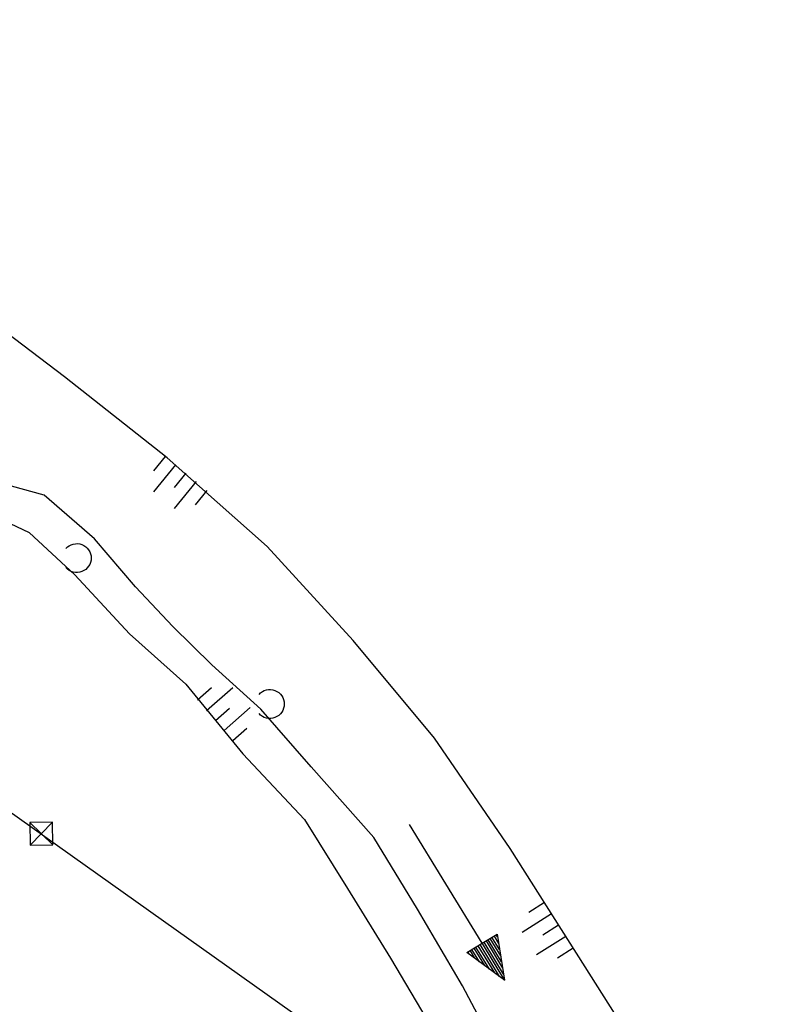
# Model space of a CAD drawing. Extents: x 448150 to 449332, y 437108 to 438384.
# Tile 64 of 172: x 448754 to 448809, y 437520 to 437590. Entities that reach past the tile are written whole.
import ezdxf

# ---------------------------------------------------------------- set-up
doc = ezdxf.new("R2010")
doc.units = 0
doc.header["$LTSCALE"] = 2
doc.header["$MEASUREMENT"] = 0
doc.linetypes.add('AUSGEZOGEN', pattern=[0])
doc.linetypes.add('GESTRICH-X2', pattern=[1.5, 1, -0.5])
doc.layers.get('0').update_dxf_attribs({"linetype": 'AUSGEZOGEN'})
for name, color, linetype in [('DB-Bestand', 8, 'CONTINUOUS'), ('FBRTOP', 250, 'AUSGEZOGEN'), ('MULDE', 250, 'AUSGEZOGEN'), ('SCHLITZRINNE', 200, 'AUSGEZOGEN'), ('STROMLTG', 4, 'AUSGEZOGEN'), ('WEG', 250, 'GESTRICH-X2')]:
    doc.layers.add(name, color=color, linetype=linetype)

# ---------------------------------------------------------------- blocks, each defined once
blk = doc.blocks.new('PRIM_A59_1')
at = {"layer": 'DB-Bestand', "color": 253, "linetype": 'Continuous'}
for p, q in [((589.178, 444.777), (589.745, 442.576)), ((588.361, 443.393), (590.562, 443.96))]:
    blk.add_line(p, q, dxfattribs=at)
blk.add_lwpolyline([(590.562, 443.96), (589.178, 444.777), (588.361, 443.393), (589.745, 442.576), (590.562, 443.96)], dxfattribs=at)
blk = doc.blocks.new('PRIM_AC1_76')
at = {"layer": 'DB-Bestand', "color": 253, "linetype": 'Continuous'}
for points in [[(588.116, 458.282), (587.7, 460.711)], [(589.982, 458.602), (589.566, 461.031)], [(589.049, 458.442), (588.826, 459.741)], [(590.915, 458.762), (590.693, 460.061)], [(587.134, 458.114), (586.911, 459.413)]]:
    blk.add_lwpolyline(points, dxfattribs=at)
blk = doc.blocks.new('PRIM_AC1_78')
at = {"layer": 'DB-Bestand', "color": 253, "linetype": 'Continuous'}
for points in [[(612.331, 471.623), (612.35, 470.305)], [(613.277, 471.637), (613.312, 469.173)], [(614.224, 471.65), (614.243, 470.332)], [(615.171, 471.664), (615.206, 469.2)], [(616.167, 471.678), (616.186, 470.36)]]:
    blk.add_lwpolyline(points, dxfattribs=at)
blk = doc.blocks.new('PRIM_AC1_79')
at = {"layer": 'DB-Bestand', "color": 253, "linetype": 'Continuous'}
for points in [[(573.839, 466.141), (574.663, 463.819)], [(574.778, 466.475), (575.219, 465.232)], [(572.055, 465.508), (572.879, 463.186)], [(572.947, 465.825), (573.388, 464.583)], [(571.163, 465.192), (571.603, 463.95)]]:
    blk.add_lwpolyline(points, dxfattribs=at)
blk = doc.blocks.new('PRIM_A65_204')
at = {"layer": 'DB-Bestand', "color": 253, "linetype": 'Continuous'}
blk.add_lwpolyline([(573.067, 455.76, -0.691081), (574.587, 456.94, -0.691081), (574.227, 455.049)], format="xyb", dxfattribs=at)
blk = doc.blocks.new('PRIM_A65_244')
at = {"layer": 'DB-Bestand', "color": 253, "linetype": 'Continuous'}
blk.add_lwpolyline([(589.095, 462.051, -0.691081), (590.615, 463.231, -0.691081), (590.256, 461.34)], format="xyb", dxfattribs=at)
blk = doc.blocks.new('PRIM_AI9_257')
at = {"layer": 'DB-Bestand', "color": 253, "linetype": 'Continuous'}
for points in [[(287.02, 397.37), (287.5, 399.82), (293.07, 396.18), (286.53, 394.91), (287.02, 397.37), (267.58, 401.18)], [(287.88, 399.57), (287.48, 399.65)], [(287.16, 398.01), (291.6, 397.14)], [(290.86, 397.62), (287.22, 398.34)], [(287.29, 398.66), (290.11, 398.11)], [(289.37, 398.59), (287.35, 398.99)], [(287.42, 399.32), (288.63, 399.08)], [(286.9, 396.7), (291.34, 395.83)], [(292.21, 396), (286.97, 397.03)], [(287.03, 397.36), (293.09, 396.17)], [(292.34, 396.65), (287.1, 397.68)], [(286.65, 395.39), (287.86, 395.16)], [(288.73, 395.32), (286.71, 395.72)], [(286.77, 396.05), (289.6, 395.49)], [(290.47, 395.66), (286.84, 396.37)], [(286.99, 394.99), (286.58, 395.07)]]:
    blk.add_lwpolyline(points, dxfattribs=at)

msp = doc.modelspace()

# ---------------------------------------------------------------- hatches: boundary and pattern name
at = {"layer": 'SCHLITZRINNE'}
h = msp.add_hatch(dxfattribs=at)
h.set_pattern_fill('_USER', color=256, scale=1.5, angle=45, style=0, pattern_type=0)
h.set_pattern_definition([(0.19809, (448696.2442, 437758.0261), (-0.005186, 1.499991), [])])
edge = h.paths.add_edge_path()
edge.add_arc((450103.943, 439168.643), 1992.851, 225.253931, 225.326505)
edge.add_arc((450104.379, 439169.084), 1993.471, 225.326505, 225.685513)
edge.add_arc((450114.112, 439179.052), 2007.404, 225.685514, 226.043274)
edge.add_arc((450116.374, 439181.397), 2010.661, 226.043274, 226.400342)
edge.add_arc((450108.345, 439172.967), 1999.019, 226.400342, 226.758448)
edge.add_arc((450107.359, 439171.918), 1997.58, 226.758448, 227.116898)
edge.add_arc((450114.22, 439179.306), 2007.663, 227.116898, 227.474446)
edge.add_arc((450112.044, 439176.933), 2004.443, 227.474446, 227.83238)
edge.add_arc((450107.824, 439172.273), 1998.156, 227.83238, 228.190877)
edge.add_arc((450107.663, 439172.094), 1997.915, 228.190877, 228.549748)
edge.add_arc((450107.034, 439171.381), 1996.965, 228.549748, 228.908704)
edge.add_arc((450111.572, 439176.585), 2003.869, 228.908704, 229.265964)
edge.add_arc((450119.093, 439185.318), 2015.394, 229.265964, 229.6222)
edge.add_arc((450115.134, 439180.663), 2009.284, 229.6222, 229.979919)
edge.add_arc((450101.808, 439164.793), 1988.56, 229.979919, 230.339497)
edge.add_arc((450135.905, 439205.921), 2041.985, 230.339497, 230.699144)
edge.add_arc((450015.788, 439059.171), 1852.343, 230.699144, 231.076753)
edge.add_arc((450440.038, 439584.513), 2527.6, 231.076753, 231.41321)
edge.add_arc((449605.176, 438538.206), 1189.037, 231.413211, 231.903765)
edge.add_arc((451876.599, 441435.451), 4870.53, 231.903765, 232.054115)
edge.add_arc((449764.385, 438726.671), 1435.572, 232.054115, 232.331051)
edge.add_arc((663048.573, 714993.472), 350453.466, 232.33105148, 232.33182369)
edge.add_arc((452105.708, 441751.773), 5260.885, 232.331837, 232.33814)
edge.add_arc((1083717.784, 1260087.558), 1038995.508, 232.338139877, 232.338829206)
edge.add_arc((362297.748, 325361.769), 141749.668, 52.33595822, 52.34101086, ccw=False)
edge.add_arc((130991.073, 25697.409), 520301.522, 52.33458173, 52.33595822, ccw=False)
edge.add_arc((597397.743, 629905.021), 242982.187, 232.33379622, 232.33674373)
edge.add_arc((1091510.304, 1270060.009), 1051651.236, 232.336743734, 232.337424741)
edge.add_arc((63904.407, -61307.138), 630166.935, 52.33651599, 52.337652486, ccw=False)
edge.add_line((448950.678, 437541.271), (448965.933, 437529.496))
edge.add_arc((450103.943, 439168.643), 1993.351, 225.253931, 225.326505)
edge.add_arc((450104.379, 439169.084), 1993.971, 225.326505, 225.633952)
h = msp.add_hatch(dxfattribs=at)
h.set_pattern_fill('_USER', color=256, scale=1.5, angle=45, style=0, pattern_type=0)
h.set_pattern_definition([(1.0848, (448717.7677, 437736.8698), (-0.0283982, 1.4997312), [])])
edge = h.paths.add_edge_path()
edge.add_arc((450104.379, 439169.084), 1993.971, 225.677136, 225.685513)
edge.add_arc((450114.112, 439179.052), 2007.904, 225.685514, 226.043274)
edge.add_arc((450116.374, 439181.397), 2011.161, 226.043274, 226.348764)
edge.add_arc((450103.943, 439168.643), 1992.851, 225.253931, 225.326505)
edge.add_arc((450104.379, 439169.084), 1993.471, 225.326505, 225.685513)
edge.add_arc((450114.112, 439179.052), 2007.404, 225.685514, 226.043274)
edge.add_arc((450116.374, 439181.397), 2010.661, 226.043274, 226.400342)
edge.add_arc((450108.345, 439172.967), 1999.019, 226.400342, 226.758448)
edge.add_arc((450107.359, 439171.918), 1997.58, 226.758448, 227.116898)
edge.add_arc((450114.22, 439179.306), 2007.663, 227.116898, 227.474446)
edge.add_arc((450112.044, 439176.933), 2004.443, 227.474446, 227.83238)
edge.add_arc((450107.824, 439172.273), 1998.156, 227.83238, 228.190877)
edge.add_arc((450107.663, 439172.094), 1997.915, 228.190877, 228.549748)
edge.add_arc((450107.034, 439171.381), 1996.965, 228.549748, 228.908704)
edge.add_arc((450111.572, 439176.585), 2003.869, 228.908704, 229.265964)
edge.add_arc((450119.093, 439185.318), 2015.394, 229.265964, 229.6222)
edge.add_arc((450115.134, 439180.663), 2009.284, 229.6222, 229.979919)
edge.add_arc((450101.808, 439164.793), 1988.56, 229.979919, 230.339497)
edge.add_arc((450135.905, 439205.921), 2041.985, 230.339497, 230.699144)
edge.add_arc((450015.788, 439059.171), 1852.343, 230.699144, 231.076753)
edge.add_arc((450440.038, 439584.513), 2527.6, 231.076753, 231.41321)
edge.add_arc((449605.176, 438538.206), 1189.037, 231.413211, 231.903765)
edge.add_arc((451876.599, 441435.451), 4870.53, 231.903765, 232.054115)
edge.add_arc((449764.385, 438726.671), 1435.572, 232.054115, 232.331051)
edge.add_arc((663048.573, 714993.472), 350453.466, 232.33105148, 232.33182369)
edge.add_arc((452105.708, 441751.773), 5260.885, 232.331837, 232.33814)
edge.add_arc((1083717.784, 1260087.558), 1038995.508, 232.338139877, 232.338829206)
edge.add_arc((362297.748, 325361.769), 141749.668, 52.33595822, 52.34101086, ccw=False)
edge.add_arc((130991.073, 25697.409), 520301.522, 52.33458173, 52.33595822, ccw=False)
edge.add_arc((597397.743, 629905.021), 242982.187, 232.33379622, 232.33674373)
edge.add_arc((1091510.304, 1270060.009), 1051651.236, 232.336743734, 232.337424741)
edge.add_arc((63904.407, -61307.138), 630166.935, 52.33651599, 52.337652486, ccw=False)
edge.add_line((448950.678, 437541.271), (448965.933, 437529.496))
h = msp.add_hatch(dxfattribs=at)
h.set_pattern_fill('_USER', color=256, scale=1.5, angle=45, style=0, pattern_type=0)
h.set_pattern_definition([(1.92282, (448737.9663, 437717.5835), (-0.05033, 1.4991554), [])])
edge = h.paths.add_edge_path()
edge.add_arc((450116.374, 439181.397), 2011.161, 226.391578, 226.400342)
edge.add_arc((450108.345, 439172.967), 1999.519, 226.400342, 226.758448)
edge.add_arc((450107.359, 439171.918), 1998.08, 226.758448, 227.116898)
edge.add_arc((450114.22, 439179.306), 2008.163, 227.116898, 227.474446)
edge.add_arc((450112.044, 439176.933), 2004.943, 227.474446, 227.83238)
edge.add_arc((450107.824, 439172.273), 1998.656, 227.83238, 228.068653)
edge.add_arc((450103.943, 439168.643), 1992.851, 225.253931, 225.326505)
edge.add_arc((450104.379, 439169.084), 1993.471, 225.326505, 225.685513)
edge.add_arc((450114.112, 439179.052), 2007.404, 225.685514, 226.043274)
edge.add_arc((450116.374, 439181.397), 2010.661, 226.043274, 226.400342)
edge.add_arc((450108.345, 439172.967), 1999.019, 226.400342, 226.758448)
edge.add_arc((450107.359, 439171.918), 1997.58, 226.758448, 227.116898)
edge.add_arc((450114.22, 439179.306), 2007.663, 227.116898, 227.474446)
edge.add_arc((450112.044, 439176.933), 2004.443, 227.474446, 227.83238)
edge.add_arc((450107.824, 439172.273), 1998.156, 227.83238, 228.190877)
edge.add_arc((450107.663, 439172.094), 1997.915, 228.190877, 228.549748)
edge.add_arc((450107.034, 439171.381), 1996.965, 228.549748, 228.908704)
edge.add_arc((450111.572, 439176.585), 2003.869, 228.908704, 229.265964)
edge.add_arc((450119.093, 439185.318), 2015.394, 229.265964, 229.6222)
edge.add_arc((450115.134, 439180.663), 2009.284, 229.6222, 229.979919)
edge.add_arc((450101.808, 439164.793), 1988.56, 229.979919, 230.339497)
edge.add_arc((450135.905, 439205.921), 2041.985, 230.339497, 230.699144)
edge.add_arc((450015.788, 439059.171), 1852.343, 230.699144, 231.076753)
edge.add_arc((450440.038, 439584.513), 2527.6, 231.076753, 231.41321)
edge.add_arc((449605.176, 438538.206), 1189.037, 231.413211, 231.903765)
edge.add_arc((451876.599, 441435.451), 4870.53, 231.903765, 232.054115)
edge.add_arc((449764.385, 438726.671), 1435.572, 232.054115, 232.331051)
edge.add_arc((663048.573, 714993.472), 350453.466, 232.33105148, 232.33182369)
edge.add_arc((452105.708, 441751.773), 5260.885, 232.331837, 232.33814)
edge.add_arc((1083717.784, 1260087.558), 1038995.508, 232.338139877, 232.338829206)
edge.add_arc((362297.748, 325361.769), 141749.668, 52.33595822, 52.34101086, ccw=False)
edge.add_arc((130991.073, 25697.409), 520301.522, 52.33458173, 52.33595822, ccw=False)
edge.add_arc((597397.743, 629905.021), 242982.187, 232.33379622, 232.33674373)
edge.add_arc((1091510.304, 1270060.009), 1051651.236, 232.336743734, 232.337424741)
edge.add_arc((63904.407, -61307.138), 630166.935, 52.33651599, 52.337652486, ccw=False)
edge.add_line((448950.678, 437541.271), (448965.933, 437529.496))
h = msp.add_hatch(dxfattribs=at)
h.set_pattern_fill('_USER', color=256, scale=1.5, angle=45, style=0, pattern_type=0)
h.set_pattern_definition([(5.43336, (448830.8072, 437635.437), (-0.142032, 1.4932605), [])])
edge = h.paths.add_edge_path()
edge.add_arc((450115.134, 439180.663), 2009.784, 229.703318, 229.979919)
edge.add_arc((450101.808, 439164.793), 1989.06, 229.979919, 230.339497)
edge.add_arc((450135.905, 439205.921), 2042.485, 230.339497, 230.699144)
edge.add_arc((450015.788, 439059.171), 1852.843, 230.699144, 231.076753)
edge.add_arc((450440.038, 439584.513), 2528.1, 231.076753, 231.211068)
edge.add_arc((450103.943, 439168.643), 1992.851, 225.253931, 225.326505)
edge.add_arc((450104.379, 439169.084), 1993.471, 225.326505, 225.685513)
edge.add_arc((450114.112, 439179.052), 2007.404, 225.685514, 226.043274)
edge.add_arc((450116.374, 439181.397), 2010.661, 226.043274, 226.400342)
edge.add_arc((450108.345, 439172.967), 1999.019, 226.400342, 226.758448)
edge.add_arc((450107.359, 439171.918), 1997.58, 226.758448, 227.116898)
edge.add_arc((450114.22, 439179.306), 2007.663, 227.116898, 227.474446)
edge.add_arc((450112.044, 439176.933), 2004.443, 227.474446, 227.83238)
edge.add_arc((450107.824, 439172.273), 1998.156, 227.83238, 228.190877)
edge.add_arc((450107.663, 439172.094), 1997.915, 228.190877, 228.549748)
edge.add_arc((450107.034, 439171.381), 1996.965, 228.549748, 228.908704)
edge.add_arc((450111.572, 439176.585), 2003.869, 228.908704, 229.265964)
edge.add_arc((450119.093, 439185.318), 2015.394, 229.265964, 229.6222)
edge.add_arc((450115.134, 439180.663), 2009.284, 229.6222, 229.979919)
edge.add_arc((450101.808, 439164.793), 1988.56, 229.979919, 230.339497)
edge.add_arc((450135.905, 439205.921), 2041.985, 230.339497, 230.699144)
edge.add_arc((450015.788, 439059.171), 1852.343, 230.699144, 231.076753)
edge.add_arc((450440.038, 439584.513), 2527.6, 231.076753, 231.41321)
edge.add_arc((449605.176, 438538.206), 1189.037, 231.413211, 231.903765)
edge.add_arc((451876.599, 441435.451), 4870.53, 231.903765, 232.054115)
edge.add_arc((449764.385, 438726.671), 1435.572, 232.054115, 232.331051)
edge.add_arc((663048.573, 714993.472), 350453.466, 232.33105148, 232.33182369)
edge.add_arc((452105.708, 441751.773), 5260.885, 232.331837, 232.33814)
edge.add_arc((1083717.784, 1260087.558), 1038995.508, 232.338139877, 232.338829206)
edge.add_arc((362297.748, 325361.769), 141749.668, 52.33595822, 52.34101086, ccw=False)
edge.add_arc((130991.073, 25697.409), 520301.522, 52.33458173, 52.33595822, ccw=False)
edge.add_arc((597397.743, 629905.021), 242982.187, 232.33379622, 232.33674373)
edge.add_arc((1091510.304, 1270060.009), 1051651.236, 232.336743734, 232.337424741)
edge.add_arc((63904.407, -61307.138), 630166.935, 52.33651599, 52.337652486, ccw=False)
edge.add_line((448950.678, 437541.271), (448965.933, 437529.496))

# ---------------------------------------------------------------- linework, layer by layer
at = {"layer": 'DB-Bestand', "linetype": 'Continuous'}
for p, q in [((448757.655, 437564.716), (448750.07, 437570.465)), ((448764.957, 437558.949), (448757.655, 437564.716)), ((448772.063, 437552.648), (448764.957, 437558.949)), ((448756.202, 437556.294), (448753.197, 437557.119)), ((448759.783, 437553.184), (448756.202, 437556.294)), ((448751.909, 437555.174), (448755.135, 437553.634)), ((448755.135, 437553.634), (448758.387, 437550.619)), ((448762.7, 437549.788), (448759.783, 437553.184)), ((448778.184, 437545.955), (448772.063, 437552.648)), ((448758.387, 437550.619), (448762.281, 437546.422)), ((448765.358, 437546.955), (448762.7, 437549.788)), ((448768.142, 437544.237), (448765.358, 437546.955)), ((448762.281, 437546.422), (448766.282, 437542.843)), ((448783.965, 437539.004), (448778.184, 437545.955)), ((448771.63, 437541.066), (448768.142, 437544.237)), ((448766.282, 437542.843), (448770.342, 437537.897)), ((448775.207, 437536.969), (448771.63, 437541.066)), ((448789.348, 437531.159), (448783.965, 437539.004)), ((448770.342, 437537.897), (448774.723, 437533.218)), ((448779.661, 437531.929), (448775.207, 437536.969)), ((448774.723, 437533.218), (448777.772, 437528.3)), ((448782.76, 437526.835), (448779.661, 437531.929)), ((448794.066, 437523.696), (448789.348, 437531.159)), ((448777.772, 437528.3), (448780.831, 437523.353)), ((448785.961, 437521.387), (448782.76, 437526.835)), ((448798.52, 437516.716), (448794.066, 437523.696)), ((448780.831, 437523.353), (448783.907, 437518.173)), ((448788.856, 437515.901), (448785.961, 437521.387))]:
    msp.add_line(p, q, dxfattribs=at)
at = {"layer": 'FBRTOP'}
for points in [[(448902.917, 437602.137, 0.000003), (448912.812, 437594.5, -0.000022), (448922.707, 437586.863, -0.000006), (448932.602, 437579.224, 0.000013), (448942.498, 437571.586, 0.000003), (448952.392, 437563.949, -0.000005), (448962.287, 437556.312, -0.000002), (448991.973, 437533.398, 0.000001), (449021.658, 437510.484, 0), (449059.524, 437481.257, 0), (449100.819, 437449.382, 0.000002), (449140.4, 437418.831, -0.000003), (449179.981, 437388.28, -0.000002), (449197.089, 437375.075, 0.000004)], [(448854.075, 437596.848, 0.002141), (448862.115, 437590.489, 0.000656), (448872.248, 437582.566, 0.001208), (448877.762, 437578.288, 0.000003), (448881.526, 437575.382, 0.000028), (448881.988, 437575.026, 0.000003), (448891.884, 437567.387, -0.000022), (448901.78, 437559.749, -0.000006), (448911.675, 437552.112, 0.000013), (448921.57, 437544.474, 0.000003), (448931.465, 437536.836, -0.000005), (448941.36, 437529.199, 0), (448949.808, 437522.678, 0.000001)], [(448898.757, 437605.348, 0.000003), (448902.464, 437602.487, 0.000028)]]:
    msp.add_lwpolyline(points, format="xyb", dxfattribs=at)
at = {"layer": 'FBRTOP', "const_width": 0.5}
for points in [[(448889.562, 437593.497, 0.000003), (448893.294, 437590.616, 0.000028), (448893.751, 437590.263, 0.000003), (448903.647, 437582.626, -0.000022), (448913.542, 437574.988, -0.000006), (448923.437, 437567.35, 0.000013), (448933.332, 437559.712, 0.000003), (448943.227, 437552.075, -0.000005), (448953.122, 437544.437, -0.000002), (448982.808, 437521.524, 0.000001), (449012.493, 437498.61, 0), (449050.358, 437469.383, 0), (449091.654, 437437.508, 0.000002), (449131.235, 437406.957, -0.000003), (449170.816, 437376.406, -0.000001), (449185.277, 437365.244, 0.000004)], [(448901.097, 437599.778, 0.000003), (448910.992, 437592.141, -0.000022), (448920.886, 437584.504, -0.000006), (448930.781, 437576.866, 0.000013), (448940.677, 437569.227, 0.000003), (448950.572, 437561.59, -0.000005), (448960.466, 437553.953, -0.000002), (448990.152, 437531.039)], [(449098.999, 437447.023, 0.000002), (449138.58, 437416.472, -0.000003), (449178.161, 437385.922, -0.000002), (449194.742, 437373.122, 0.000004)], [(448896.936, 437602.99, 0.000003), (448900.643, 437600.128, 0.000028)]]:
    msp.add_lwpolyline(points, format="xyb", dxfattribs=at)
at = {"layer": 'MULDE'}
msp.add_lwpolyline([(448804.637, 437599.674, 0.002391), (448816.484, 437590.171, 0.002495), (448831.462, 437578.396, 0.002539), (448846.294, 437566.975, 0.00328), (448858.333, 437557.925, 0.005443), (448865.694, 437552.591, 0.008368), (448872.738, 437547.777, -0.007409), (448880.648, 437542.394, -0.002844), (448895.263, 437532.003, -0.003794), (448906.109, 437524.072, -0.000861), (448915.042, 437517.412, -0.000721), (448925.687, 437509.423, -0.002426), (448936.791, 437500.98, 0.002825), (448946.346, 437493.726, 0.009606), (448955.793, 437486.918, -0.007793), (448967.405, 437478.614, -0.002941), (448978.794, 437470.094, -0.002496)], format="xyb", dxfattribs=at)
at = {"layer": 'SCHLITZRINNE'}
msp.add_lwpolyline([(448881.628, 437594.59, 0.001208), (448887.11, 437590.337, 0.000003), (448890.849, 437587.45, 0.000028), (448891.307, 437587.097, 0.000003), (448901.202, 437579.459, -0.000022), (448911.098, 437571.822, -0.000006), (448920.993, 437564.184, 0.000013), (448930.888, 437556.546, 0.000003), (448940.783, 437548.908, -0.000005), (448950.678, 437541.271, -0.000001), (448965.933, 437529.496, 0.000001)], format="xyb", dxfattribs=at)
at = {"layer": 'STROMLTG', "flags": 128}
msp.add_lwpolyline([(449095.424, 437290.457), (448919.454, 437415.951), (448579.197, 437657.906)], dxfattribs=at)
at = {"layer": 'WEG', "flags": 128}
msp.add_lwpolyline([(448860.534, 437551.139, 0.000128), (448853.49, 437556.569, 0.000176), (448848.381, 437560.503), (448843.765, 437564.055, 0.000243), (448834.566, 437571.125, -0.000137), (448818.247, 437583.662, -0.000188), (448816.279, 437585.176, -0.000155), (448813.901, 437587.008, -0.003778), (448812.423, 437588.165, -0.001451), (448808.607, 437591.217, -0.003228), (448803.295, 437595.549, -0.001321), (448790.407, 437606.254, -0.001186), (448779.318, 437615.561, -0.002232), (448773.459, 437620.546, -0.002243), (448769.049, 437624.367, -0.002555), (448765.21, 437627.758, -0.002543), (448759.933, 437632.516, -0.002072), (448753.512, 437638.415, -0.001012), (448741.798, 437649.309, -0.000921), (448728.973, 437661.329, -0.000253), (448712.625, 437676.725, -0.000744), (448707.087, 437681.96, -0.0002), (448702.814, 437686.015, -0.000753), (448701.682, 437687.094, -0.000519), (448700.26, 437688.456, -0.000185), (448696.283, 437692.274, -0.000463), (448692.286, 437696.122, -0.00011), (448675.546, 437712.275, -0.000715), (448659.406, 437727.901, -0.0013), (448650.569, 437736.526, -0.002173), (448646.182, 437740.867, -0.00526), (448644.397, 437742.687, -0.000244), (448644.236, 437742.855, -0.000209), (448644.049, 437743.05, -0.002587), (448641.361, 437745.888, -0.000825), (448632.993, 437754.845, -0.001289), (448630.908, 437757.096, -0.000909), (448627.964, 437760.302, -0.008612), (448622.804, 437766.141, -0.008725), (448617.915, 437772.076, -0.001616), (448616.398, 437773.996, 0.001362), (448614.601, 437776.275, 0.002866), (448613.785, 437777.292, -0.000962), (448611.341, 437780.313, -0.03395), (448609.858, 437782.433, -0.015754), (448607.134, 437787.292, -0.350856), (448609.112, 437797.288, -0.310158), (448620.308, 437798.4, -0.078878), (448624.156, 437795.414, -0.328968), (448624.307, 437794.137, -0.020059), (448623.123, 437792.239, 0.021326), (448622.013, 437790.451, 0.002694), (448620.344, 437787.448, 0.013742), (448620.036, 437786.849, 0.049557), (448619.606, 437785.664, 0.023366), (448619.07, 437783.049, 0.028342), (448618.856, 437780.896, 0.030733), (448618.895, 437778.9, 0.041937), (448619.251, 437776.755, 0.044824), (448619.926, 437774.835, 0.025313), (448620.838, 437773.075, 0.037793), (448621.593, 437771.982, 0.014139), (448624.274, 437768.852, 0.0036), (448635.23, 437756.94, 0.000628), (448645.397, 437746.072, 0.005445), (448646.586, 437744.832, 0.005563), (448652.71, 437738.719, 0.001383), (448677.675, 437714.48, 0.000267), (448698.409, 437694.481, 0.00103), (448703.799, 437689.31, 0.001514), (448709.191, 437684.189, 0.000374), (448731.074, 437663.561, 0.001972), (448755.594, 437640.664, 0.004195), (448767.255, 437630.041, 0.006), (448775.448, 437622.878, 0.00295), (448792.369, 437608.609, 0.002064), (448810.55, 437593.588, 0.007294), (448815.773, 437589.434, 0.000572), (448820.114, 437586.092, -0.000097), (448845.633, 437566.485, -0.000256), (448850.251, 437562.931, -0.000097), (448862.405, 437553.566)], format="xyb", dxfattribs=at)

# ---------------------------------------------------------------- block references
at = {"linetype": 'Continuous', "rotation": 301.4796983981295}
for name in ['PRIM_AC1_79', 'PRIM_A65_204', 'PRIM_AC1_76', 'PRIM_A65_244', 'PRIM_A59_1', 'PRIM_AC1_78']:
    msp.add_blockref(name, (448069.818, 437803.234), dxfattribs=at)
at = {"linetype": 'Continuous', "xscale": 0.4999999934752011, "yscale": 0.4999999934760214, "zscale": 0.5, "rotation": 312.4796983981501}
msp.add_blockref('PRIM_AI9_257', (448543.9, 437496.076), dxfattribs=at)

doc.saveas('drawing.dxf')
